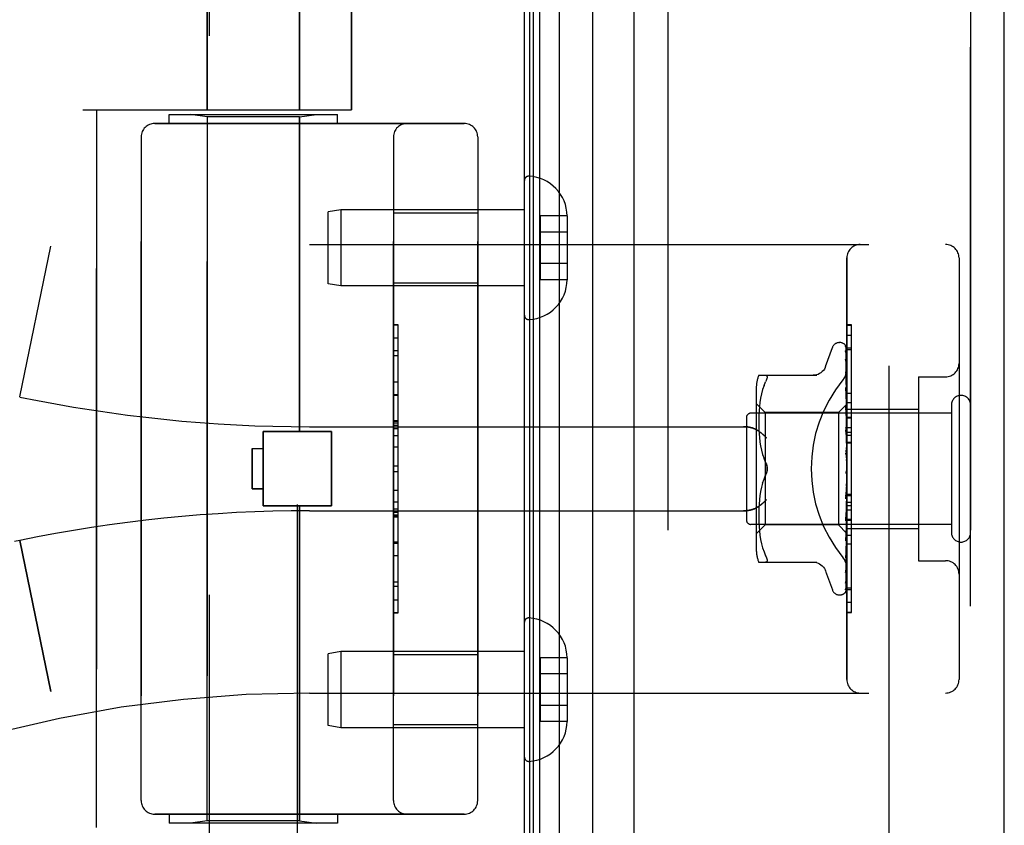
# Model space of a CAD drawing. Header units: inches. Extents: x 0 to 227, y 0 to 147.
# Tile 17 of 256: x 21.87 to 24.06, y 60.99 to 62.79. Entities that reach past the tile are written whole.
import ezdxf

# ---------------------------------------------------------------- set-up
doc = ezdxf.new("R2010")
doc.units = ezdxf.units.IN
doc.header["$LTSCALE"] = 12.466667
doc.header["$MEASUREMENT"] = 0
doc.linetypes.add('HIDDEN', pattern=[0.2, 0.1, -0.1])
doc.layers.get('0').update_dxf_attribs({"linetype": 'CONTINUOUS'})
for name, color, linetype in [('DEFAULT_2', 8, 'HIDDEN'), ('LEFTHAND_DOOR_ASSEMBLY', 7, 'CONTINUOUS'), ('RIGHTHAND_DOOR_ASSEMBLY', 7, 'CONTINUOUS')]:
    doc.layers.add(name, color=color, linetype=linetype)

msp = doc.modelspace()

# ---------------------------------------------------------------- linework, layer by layer
at = {"color": 3, "linetype": 'Continuous'}
msp.add_line((22.99, 108.0553), (22.99, 36.2633), dxfattribs=at)
at = {"layer": 'DEFAULT_2', "color": 8, "linetype": 'HIDDEN'}
msp.add_line((23.8025, 106.8937), (23.8025, 37.4249), dxfattribs=at)
at = {"layer": 'LEFTHAND_DOOR_ASSEMBLY', "color": 7, "linetype": 'Continuous'}
for p, q in [((23.0677, 107.8247), (23.0677, 36.4939)), ((23.0019, 36.512), (23.0019, 107.8066)), ((23.0107, 36.5096), (23.0107, 107.809)), ((23.0243, 36.5029), (23.0243, 107.8157)), ((23.1429, 36.5223), (23.1429, 107.7963))]:
    msp.add_line(p, q, dxfattribs=at)
at = {"layer": 'LEFTHAND_DOOR_ASSEMBLY', "color": 3, "linetype": 'Continuous'}
for p, q in [((23.235, 36.5443), (23.235, 107.7743)), ((24.06, 36.5443), (24.06, 107.7743))]:
    msp.add_line(p, q, dxfattribs=at)
at = {"layer": 'LEFTHAND_DOOR_ASSEMBLY', "color": 8, "linetype": 'HIDDEN'}
for p, q in [((23.31, 107.7743), (23.31, 36.5443)), ((23.985, 36.5443), (23.985, 107.7743)), ((22.283, 63.1303), (22.283, 62.5843)), ((22.489, 63.1303), (22.489, 62.5843)), ((22.288, 60.2563), (22.288, 63.1043)), ((22.484, 60.4577), (22.484, 63.1043)), ((22.6048, 63.1055), (22.6048, 62.5843)), ((22.006, 62.5843), (22.6048, 62.5843)), ((22.036, 60.9843), (22.036, 62.5843)), ((22.1985, 62.5743), (22.5735, 62.5743)), ((22.1985, 62.5543), (22.1985, 62.5743)), ((22.283, 62.569), (22.2455, 62.5743)), ((22.489, 62.569), (22.283, 62.569)), ((22.283, 60.9996), (22.283, 62.569)), ((22.489, 62.569), (22.5265, 62.5743)), ((22.489, 61.8673), (22.489, 62.569)), ((22.5735, 62.5543), (22.5735, 62.5743)), ((22.166, 62.5543), (22.856, 62.5543)), ((22.136, 62.5243), (22.136, 61.0443)), ((22.6985, 61.0443), (22.6985, 62.5243)), ((22.886, 62.5243), (22.886, 61.0443)), ((22.99, 62.4267), (22.99, 62.1269)), ((22.5809, 62.3618), (22.5525, 62.3568)), ((22.99, 62.3618), (22.5809, 62.3618)), ((22.5809, 62.3618), (22.5809, 62.1918)), ((22.5525, 62.1968), (22.5525, 62.3568)), ((22.6985, 62.3548), (22.886, 62.3548)), ((23.0855, 62.3479), (23.0255, 62.3479)), ((23.0255, 62.3479), (23.0255, 62.2057)), ((23.0855, 62.3479), (23.0855, 62.3468)), ((23.0855, 62.3468), (23.0855, 62.2068)), ((23.0855, 62.3118), (23.0255, 62.3118)), ((21.865, 61.9443), (21.9348, 62.2809)), ((22.511, 62.2843), (23.929, 62.2843)), ((23.709, 61.3143), (23.709, 62.2543)), ((23.959, 62.2543), (23.959, 61.3143)), ((23.0855, 62.2418), (23.0255, 62.2418)), ((23.0855, 62.2068), (23.0855, 62.2057)), ((22.5809, 62.1918), (22.5525, 62.1968)), ((22.99, 62.1918), (22.5809, 62.1918)), ((22.6985, 62.1988), (22.886, 62.1988)), ((23.0855, 62.2057), (23.0255, 62.2057)), ((22.7085, 62.1052), (22.6985, 62.1052)), ((22.6985, 62.105), (22.7085, 62.105)), ((22.7085, 61.4633), (22.7085, 62.1052)), ((23.709, 62.0821), (23.719, 62.0821)), ((23.719, 61.6714), (23.719, 62.0821)), ((23.6615, 62.0123), (23.6768, 62.0546)), ((23.6925, 62.0655), (23.6933, 62.0655)), ((23.7064, 62.0559), (23.7082, 61.9271)), ((23.709, 62.0536), (23.719, 62.0536)), ((22.7085, 62.0469), (22.6985, 62.0469)), ((22.6985, 62.0367), (22.7085, 62.0367)), ((23.7064, 62.0467), (23.7082, 61.922)), ((23.7064, 62.0449), (23.7082, 61.9219)), ((23.7063, 62.0284), (23.7064, 62.028)), ((23.7064, 62.028), (23.7082, 61.9119)), ((23.7064, 62.0251), (23.7082, 61.9117)), ((23.5125, 61.9926), (23.6417, 61.9926)), ((23.7071, 61.9945), (23.7064, 62.0005)), ((23.7064, 62.0005), (23.7064, 62.0004)), ((23.7064, 62.0005), (23.7082, 61.8972)), ((23.7064, 61.9963), (23.7064, 61.9966)), ((23.7064, 61.9966), (23.7082, 61.8969)), ((23.708, 61.9874), (23.7071, 61.9945)), ((23.869, 61.9893), (23.929, 61.9893)), ((23.869, 61.9893), (23.869, 61.5793)), ((22.6985, 61.9779), (22.7085, 61.9779)), ((23.5243, 61.9696), (23.5212, 61.9607)), ((23.5243, 61.9696), (23.5279, 61.978)), ((23.7064, 61.965), (23.7064, 61.9651)), ((23.7064, 61.9651), (23.7082, 61.8784)), ((23.7076, 61.9537), (23.7064, 61.965)), ((22.7085, 61.9477), (22.6985, 61.9477)), ((23.507, 61.9639), (23.507, 61.6047)), ((23.5187, 61.9514), (23.5167, 61.9418)), ((23.5213, 61.9608), (23.5187, 61.9514)), ((23.7064, 61.9603), (23.7082, 61.878)), ((23.7084, 61.9456), (23.7076, 61.9537)), ((23.709, 61.9393), (23.7084, 61.9456)), ((23.527, 61.9095), (23.507, 61.9295)), ((23.5141, 61.923), (23.5134, 61.914)), ((23.5152, 61.9323), (23.5141, 61.9229)), ((23.5167, 61.9419), (23.5152, 61.9323)), ((23.709, 61.9285), (23.69, 61.9095)), ((23.7064, 61.9229), (23.7064, 61.9232)), ((23.7064, 61.9232), (23.7082, 61.8561)), ((23.708, 61.9059), (23.7064, 61.9229)), ((23.7082, 61.9271), (23.7082, 61.9272)), ((23.7082, 61.9271), (23.7082, 61.9271)), ((23.709, 61.925), (23.7082, 61.922)), ((23.7082, 61.922), (23.7082, 61.9219)), ((23.7082, 61.9219), (23.7082, 61.922)), ((23.709, 61.9198), (23.7082, 61.9219)), ((23.709, 61.9323), (23.719, 61.9323)), ((23.942, 61.9263), (23.942, 61.6423)), ((23.942, 61.9083), (23.495, 61.9083)), ((23.5129, 61.9054), (23.5126, 61.8969)), ((23.5134, 61.9141), (23.5129, 61.9053)), ((23.69, 61.9095), (23.527, 61.9095)), ((23.527, 61.9095), (23.527, 61.659)), ((23.69, 61.9095), (23.69, 61.659)), ((23.7064, 61.9177), (23.7082, 61.8557)), ((23.709, 61.8948), (23.708, 61.9059)), ((23.709, 61.9164), (23.7082, 61.912)), ((23.7082, 61.9117), (23.7082, 61.912)), ((23.7082, 61.9119), (23.7082, 61.9117)), ((23.709, 61.9081), (23.7082, 61.9117)), ((23.709, 61.9031), (23.7082, 61.8973)), ((23.709, 61.9173), (23.869, 61.9173)), ((22.511, 61.878), (23.4786, 61.878)), ((22.7085, 61.8911), (22.6985, 61.8911)), ((22.7085, 61.8909), (22.6985, 61.8909)), ((22.6985, 61.8906), (22.7085, 61.8906)), ((23.485, 61.8983), (23.485, 61.6703)), ((23.5126, 61.8971), (23.5125, 61.8886)), ((23.5125, 61.8888), (23.5126, 61.8802)), ((23.5126, 61.8804), (23.5129, 61.8716)), ((23.7082, 61.8969), (23.7082, 61.8973)), ((23.7082, 61.8972), (23.7082, 61.8969)), ((23.709, 61.8918), (23.7082, 61.8969)), ((23.709, 61.8855), (23.7082, 61.8785)), ((23.7082, 61.878), (23.7082, 61.8785)), ((23.7082, 61.8784), (23.7082, 61.8781)), ((23.709, 61.8717), (23.7082, 61.8781)), ((22.408, 61.8673), (22.56, 61.8673)), ((22.408, 61.7013), (22.408, 61.8673)), ((22.56, 61.7013), (22.56, 61.8673)), ((23.5129, 61.8718), (23.5134, 61.8627)), ((23.5134, 61.8629), (23.5142, 61.8536)), ((23.7064, 61.8759), (23.7064, 61.8762)), ((23.7064, 61.8762), (23.7082, 61.8313)), ((23.7064, 61.8759), (23.709, 61.8464)), ((23.7064, 61.8702), (23.7082, 61.8307)), ((23.709, 61.8642), (23.7082, 61.8563)), ((23.7082, 61.856), (23.7082, 61.8563)), ((23.7082, 61.8561), (23.7082, 61.8558)), ((23.7082, 61.8557), (23.7082, 61.856)), ((23.709, 61.8484), (23.7082, 61.8558)), ((23.709, 61.8762), (23.719, 61.8762)), ((23.709, 61.8662), (23.719, 61.8662)), ((23.709, 61.859), (23.719, 61.859)), ((23.5141, 61.8538), (23.5153, 61.8443)), ((23.5152, 61.8445), (23.5168, 61.8349)), ((23.5167, 61.8351), (23.5187, 61.8256)), ((23.709, 61.84), (23.7082, 61.8315)), ((23.709, 61.8439), (23.719, 61.8439)), ((22.383, 61.8293), (22.408, 61.8293)), ((22.383, 61.8293), (22.383, 61.7393)), ((22.7085, 61.8327), (22.6985, 61.8327)), ((23.5187, 61.8256), (23.5212, 61.8163)), ((23.5212, 61.8164), (23.5243, 61.8075)), ((23.7064, 61.8257), (23.709, 61.7957)), ((23.7064, 61.8192), (23.7074, 61.8111)), ((23.7082, 61.8307), (23.7082, 61.8315)), ((23.7082, 61.8313), (23.7082, 61.831)), ((23.709, 61.8227), (23.7082, 61.831)), ((23.709, 61.8138), (23.7082, 61.805)), ((22.6985, 61.7906), (22.7085, 61.7906)), ((23.5279, 61.7989), (23.5243, 61.8075)), ((23.5279, 61.7697), (23.5243, 61.7611)), ((23.7082, 61.779), (23.7075, 61.778)), ((23.7081, 61.7789), (23.7082, 61.779)), ((23.709, 61.7866), (23.7082, 61.7777)), ((23.7082, 61.779), (23.7083, 61.7791)), ((23.709, 61.7683), (23.7082, 61.7772)), ((23.709, 61.7808), (23.7088, 61.7804)), ((23.5212, 61.7523), (23.5187, 61.743)), ((23.7082, 61.7511), (23.7064, 61.7235)), ((23.7082, 61.7505), (23.7064, 61.7173)), ((23.7064, 61.7175), (23.709, 61.7474)), ((23.709, 61.7593), (23.7082, 61.7507)), ((23.7082, 61.7511), (23.7082, 61.7502)), ((23.7082, 61.7505), (23.7082, 61.7507)), ((23.709, 61.7415), (23.7082, 61.7502)), ((22.383, 61.7393), (22.408, 61.7393)), ((23.5153, 61.7243), (23.5141, 61.7148)), ((23.5168, 61.7337), (23.5152, 61.7241)), ((23.5187, 61.743), (23.5167, 61.7335)), ((23.7082, 61.7251), (23.7064, 61.6741)), ((23.7082, 61.7246), (23.7064, 61.6684)), ((23.709, 61.7328), (23.7082, 61.7249)), ((23.7082, 61.7251), (23.7082, 61.7244)), ((23.7082, 61.7246), (23.7082, 61.7249)), ((23.709, 61.7162), (23.7082, 61.7244)), ((23.709, 61.7276), (23.719, 61.7276)), ((22.408, 61.7013), (22.56, 61.7013)), ((22.489, 60.9996), (22.489, 61.7013)), ((22.6985, 61.7104), (22.7085, 61.7104)), ((23.5134, 61.7059), (23.5129, 61.6968)), ((23.5142, 61.715), (23.5134, 61.7057)), ((23.7064, 61.7173), (23.7064, 61.7175)), ((23.7082, 61.7014), (23.7064, 61.6289)), ((23.709, 61.7082), (23.7082, 61.7013)), ((23.7082, 61.7014), (23.7082, 61.7008)), ((23.7082, 61.701), (23.7082, 61.7013)), ((22.511, 61.6905), (23.4786, 61.6905)), ((22.6985, 61.6948), (22.7085, 61.6948)), ((22.6985, 61.6872), (22.7085, 61.6872)), ((22.6985, 61.6818), (22.7085, 61.6818)), ((23.5126, 61.6884), (23.5125, 61.6798)), ((23.5125, 61.68), (23.5126, 61.6715)), ((23.5129, 61.697), (23.5126, 61.6882)), ((23.7082, 61.701), (23.7064, 61.6237)), ((23.7064, 61.6687), (23.709, 61.6976)), ((23.7082, 61.6807), (23.7064, 61.5893)), ((23.7082, 61.6803), (23.7064, 61.5849)), ((23.709, 61.6933), (23.7082, 61.7008)), ((23.709, 61.6864), (23.7082, 61.6806)), ((23.7082, 61.6807), (23.7082, 61.6803)), ((23.7082, 61.6803), (23.7082, 61.6806)), ((23.709, 61.6738), (23.7082, 61.6803)), ((22.6985, 61.677), (22.7085, 61.677)), ((23.942, 61.6603), (23.495, 61.6603)), ((23.527, 61.659), (23.507, 61.639)), ((23.5126, 61.6716), (23.5129, 61.6632)), ((23.5129, 61.6633), (23.5134, 61.6545)), ((23.69, 61.659), (23.527, 61.659)), ((23.7082, 61.6408), (23.69, 61.659)), ((23.7064, 61.6684), (23.7064, 61.6687)), ((23.7082, 61.6638), (23.7064, 61.5567)), ((23.7082, 61.6635), (23.7064, 61.5533)), ((23.709, 61.6681), (23.7082, 61.6637)), ((23.7082, 61.6638), (23.7082, 61.6634)), ((23.7082, 61.6635), (23.7082, 61.6637)), ((23.709, 61.6582), (23.7082, 61.6634)), ((23.709, 61.6714), (23.719, 61.6714)), ((23.719, 61.671), (23.709, 61.671)), ((23.709, 61.6693), (23.719, 61.6693)), ((23.719, 61.4637), (23.719, 61.671)), ((23.5134, 61.6546), (23.5141, 61.6456)), ((23.5141, 61.6457), (23.5152, 61.6363)), ((23.5152, 61.6363), (23.5167, 61.6267)), ((23.7082, 61.6512), (23.7064, 61.5324)), ((23.7082, 61.651), (23.7064, 61.5301)), ((23.7082, 61.6435), (23.7064, 61.5161)), ((23.7064, 61.6239), (23.7076, 61.6359)), ((23.709, 61.6541), (23.7082, 61.6512)), ((23.7082, 61.6512), (23.7082, 61.651)), ((23.7082, 61.651), (23.7082, 61.6512)), ((23.709, 61.6472), (23.7082, 61.651)), ((23.7082, 61.6435), (23.7082, 61.6434)), ((23.7082, 61.6434), (23.7082, 61.6435)), ((23.709, 61.6401), (23.7082, 61.6408)), ((23.7082, 61.6408), (23.7082, 61.6408)), ((23.709, 61.6513), (23.869, 61.6513)), ((21.865, 61.6243), (21.8536, 61.6219)), ((21.865, 61.6243), (21.9348, 61.2877)), ((22.6985, 61.6186), (22.7085, 61.6186)), ((23.5167, 61.6268), (23.5187, 61.6172)), ((23.5187, 61.6172), (23.5213, 61.6078)), ((23.7064, 61.6237), (23.7064, 61.6239)), ((23.719, 61.6159), (23.709, 61.6159)), ((23.5212, 61.6079), (23.5243, 61.599)), ((23.5243, 61.599), (23.5279, 61.5905)), ((23.7076, 61.5955), (23.7084, 61.6031)), ((23.7084, 61.6031), (23.709, 61.6091)), ((23.5125, 61.576), (23.6417, 61.576)), ((23.7064, 61.5849), (23.7064, 61.585)), ((23.869, 61.5793), (23.929, 61.5793)), ((23.6615, 61.5563), (23.6768, 61.514)), ((23.7063, 61.5531), (23.7071, 61.5585)), ((23.7064, 61.5567), (23.7063, 61.5565)), ((23.7064, 61.5532), (23.7063, 61.5531)), ((23.7064, 61.5533), (23.7064, 61.5532)), ((23.7064, 61.5324), (23.7063, 61.5316)), ((23.7064, 61.5301), (23.7063, 61.5294)), ((23.7047, 61.5076), (23.7047, 61.5076)), ((23.709, 61.519), (23.719, 61.519)), ((22.6985, 61.4923), (22.7085, 61.4923)), ((23.6925, 61.503), (23.6933, 61.503)), ((22.6985, 61.4633), (22.7085, 61.4633)), ((23.709, 61.4645), (23.719, 61.4645)), ((23.709, 61.4637), (23.719, 61.4637)), ((22.99, 61.4417), (22.99, 61.1419)), ((22.5809, 61.3768), (22.5525, 61.3718)), ((22.99, 61.3768), (22.5809, 61.3768)), ((22.5809, 61.3768), (22.5809, 61.2068)), ((22.5525, 61.2118), (22.5525, 61.3718)), ((22.6985, 61.3698), (22.886, 61.3698)), ((23.0855, 61.3629), (23.0255, 61.3629)), ((23.0255, 61.3629), (23.0255, 61.2207)), ((23.0855, 61.3629), (23.0855, 61.3618)), ((23.0855, 61.3618), (23.0855, 61.2218)), ((23.0855, 61.3268), (23.0255, 61.3268)), ((22.511, 61.2843), (23.929, 61.2843)), ((23.0855, 61.2568), (23.0255, 61.2568)), ((23.0855, 61.2207), (23.0255, 61.2207)), ((23.0855, 61.2218), (23.0855, 61.2207)), ((22.5809, 61.2068), (22.5525, 61.2118)), ((22.99, 61.2068), (22.5809, 61.2068)), ((22.6985, 61.2138), (22.886, 61.2138)), ((22.856, 61.0143), (22.166, 61.0143)), ((22.1985, 61.0143), (22.1985, 60.9943)), ((22.283, 60.9996), (22.2455, 60.9943)), ((22.489, 60.9996), (22.283, 60.9996)), ((22.489, 60.9996), (22.5265, 60.9943)), ((22.5735, 61.0143), (22.5735, 60.9943)), ((22.5735, 60.9943), (22.1985, 60.9943))]:
    msp.add_line(p, q, dxfattribs=at)
for points in [[(23.7056, 62.0582), (23.7056, 62.0582), (23.7055, 62.0583), (23.7056, 62.0582), (23.7057, 62.0581), (23.7058, 62.0578), (23.706, 62.0574), (23.7061, 62.0569), (23.7063, 62.0564), (23.7063, 62.0558), (23.7064, 62.0553)], [(23.709, 62.0521), (23.7089, 62.0523), (23.7087, 62.053), (23.7084, 62.0536), (23.7081, 62.0542), (23.7078, 62.0548), (23.7075, 62.0554), (23.7072, 62.0559), (23.7069, 62.0563), (23.7066, 62.0568), (23.7063, 62.0572), (23.7061, 62.0575), (23.7056, 62.0582)], [(23.7057, 62.0587), (23.7058, 62.0583), (23.706, 62.0578), (23.7062, 62.0572), (23.7063, 62.0566), (23.7064, 62.0559)], [(23.709, 62.0489), (23.7086, 62.0505), (23.7082, 62.0521), (23.7077, 62.0536), (23.7072, 62.0551), (23.7067, 62.0565), (23.7061, 62.0578), (23.7057, 62.0587)], [(23.709, 62.0545), (23.7086, 62.0555), (23.7082, 62.0564), (23.7082, 62.0565)], [(23.7062, 62.0461), (23.7062, 62.0462), (23.7061, 62.0463), (23.7061, 62.0464), (23.7061, 62.0463), (23.7062, 62.046), (23.7063, 62.0457), (23.7063, 62.0452), (23.7064, 62.0449)], [(23.7062, 62.0478), (23.7063, 62.0476), (23.7063, 62.0471), (23.7064, 62.0467)], [(23.709, 62.0339), (23.7087, 62.0357), (23.7083, 62.038), (23.7079, 62.0402), (23.7075, 62.0423), (23.707, 62.0444), (23.7066, 62.0464), (23.7062, 62.0478)], [(23.7065, 62.0456), (23.7063, 62.0459), (23.7062, 62.0461)], [(23.709, 62.0404), (23.7089, 62.0406), (23.7087, 62.0413), (23.7084, 62.042), (23.7081, 62.0426), (23.7078, 62.0432), (23.7075, 62.0437), (23.7072, 62.0443), (23.707, 62.0448), (23.7065, 62.0456)], [(23.6613, 62.0118), (23.6605, 62.0099), (23.6588, 62.0066), (23.6567, 62.0036), (23.6542, 62.0008), (23.6513, 61.9984), (23.6482, 61.9964), (23.6448, 61.9947), (23.6412, 61.9936), (23.6375, 61.9929), (23.6339, 61.9926)], [(23.709, 62.0101), (23.7088, 62.0121), (23.7084, 62.015), (23.708, 62.0179), (23.7075, 62.0208), (23.7071, 62.0236), (23.7066, 62.0265), (23.7063, 62.0284)], [(23.7064, 62.0255), (23.7063, 62.0256), (23.7063, 62.0256), (23.7063, 62.0255), (23.7063, 62.0253), (23.7064, 62.0251)], [(23.7069, 62.0242), (23.7067, 62.0247), (23.7065, 62.0251), (23.7064, 62.0254), (23.7064, 62.0255)], [(23.709, 62.0195), (23.7088, 62.02), (23.7085, 62.0208), (23.7082, 62.0216), (23.7078, 62.0223), (23.7075, 62.023), (23.7069, 62.0242)], [(23.5279, 61.9926), (23.5292, 61.9924), (23.5301, 61.9919), (23.5308, 61.9911), (23.5312, 61.99), (23.5314, 61.9887), (23.5312, 61.9872), (23.5308, 61.9854), (23.5301, 61.9832), (23.5292, 61.9808), (23.5279, 61.978)], [(23.7002, 61.9823), (23.7007, 61.9829), (23.7011, 61.9835), (23.7016, 61.9841), (23.7021, 61.9847), (23.7025, 61.9854), (23.7029, 61.986), (23.7033, 61.9867), (23.7038, 61.9874), (23.7042, 61.9881), (23.7046, 61.9888), (23.7049, 61.9895), (23.7053, 61.9903), (23.7056, 61.991), (23.706, 61.9918), (23.7063, 61.9925), (23.7066, 61.9933), (23.7069, 61.9941), (23.7072, 61.9948), (23.7074, 61.9956), (23.7076, 61.9964), (23.7079, 61.9972), (23.7081, 61.998), (23.7082, 61.9988), (23.7084, 61.9995), (23.7085, 62.0003), (23.7087, 62.0011), (23.7088, 62.0019), (23.7089, 62.0026), (23.7089, 62.0034), (23.709, 62.0042), (23.709, 62.0049), (23.709, 62.0057)], [(23.709, 61.9902), (23.7088, 61.9908), (23.7084, 61.9917), (23.7081, 61.9925), (23.7077, 61.9933), (23.7074, 61.994), (23.7071, 61.9947), (23.7068, 61.9953), (23.7066, 61.9958), (23.7065, 61.9962), (23.7064, 61.9963)], [(23.709, 61.9782), (23.7088, 61.9804), (23.708, 61.9874)], [(23.7075, 61.9569), (23.7072, 61.9576), (23.7069, 61.9583), (23.7067, 61.9589), (23.7065, 61.9594), (23.7064, 61.9598), (23.7064, 61.9601), (23.7064, 61.9603)], [(23.709, 61.9535), (23.7088, 61.9539), (23.7085, 61.9547), (23.7082, 61.9555), (23.7075, 61.9569)], [(23.709, 61.9285), (23.7088, 61.9282), (23.7086, 61.9279), (23.7084, 61.9275), (23.7082, 61.9272)], [(23.709, 61.9282), (23.7087, 61.9279), (23.7085, 61.9276), (23.7084, 61.9274), (23.7083, 61.9272), (23.7082, 61.9271), (23.7082, 61.9271)], [(23.709, 61.9275), (23.7087, 61.9273), (23.7085, 61.9272), (23.7084, 61.9271), (23.7083, 61.9271), (23.7082, 61.9271), (23.7082, 61.9271)], [(23.709, 61.9267), (23.7088, 61.9269), (23.7086, 61.927), (23.7084, 61.9271), (23.7082, 61.9271)], [(23.709, 61.9236), (23.7087, 61.9232), (23.7085, 61.9228), (23.7084, 61.9225), (23.7083, 61.9223), (23.7082, 61.922), (23.7082, 61.922)], [(23.709, 61.9217), (23.7087, 61.9216), (23.7085, 61.9216), (23.7084, 61.9216), (23.7083, 61.9217), (23.7082, 61.9219)], [(23.7083, 61.9123), (23.7076, 61.9138), (23.7073, 61.9146), (23.707, 61.9153), (23.7067, 61.916), (23.7065, 61.9166), (23.7064, 61.9171), (23.7064, 61.9176), (23.7064, 61.9177)], [(23.709, 61.914), (23.7087, 61.9135), (23.7085, 61.9131), (23.7084, 61.9127), (23.7083, 61.9123), (23.7082, 61.912), (23.7082, 61.9119)], [(23.709, 61.911), (23.7087, 61.911), (23.7085, 61.9111), (23.7084, 61.9112), (23.7083, 61.9114), (23.7082, 61.9117)], [(23.709, 61.8997), (23.7087, 61.8992), (23.7085, 61.8986), (23.7084, 61.8981), (23.7083, 61.8977), (23.7082, 61.8973), (23.7082, 61.8972)], [(23.709, 61.9108), (23.7087, 61.9116), (23.7083, 61.9123)], [(23.4786, 61.878), (23.4799, 61.878), (23.4811, 61.878), (23.4824, 61.878), (23.4837, 61.8779), (23.4849, 61.8778), (23.4861, 61.8777), (23.4874, 61.8775), (23.4886, 61.8774), (23.4897, 61.8772), (23.4909, 61.877), (23.492, 61.8768), (23.4931, 61.8766), (23.4942, 61.8763), (23.4953, 61.8761), (23.4963, 61.8758), (23.4973, 61.8755), (23.4983, 61.8752), (23.4992, 61.8749), (23.5002, 61.8746), (23.5011, 61.8743), (23.5019, 61.874), (23.5028, 61.8736), (23.5036, 61.8733), (23.5044, 61.8729), (23.5051, 61.8725), (23.5059, 61.8722), (23.5066, 61.8718), (23.5073, 61.8714), (23.5079, 61.871), (23.5086, 61.8706)], [(23.709, 61.8956), (23.7087, 61.8957), (23.7085, 61.8959), (23.7084, 61.8962), (23.7083, 61.8965), (23.7082, 61.8969)], [(23.709, 61.8813), (23.7087, 61.8807), (23.7085, 61.8801), (23.7084, 61.8795), (23.7083, 61.879), (23.7082, 61.8785), (23.7082, 61.8784)], [(23.709, 61.8762), (23.7087, 61.8765), (23.7085, 61.8768), (23.7084, 61.8771), (23.7083, 61.8775), (23.7082, 61.878)], [(23.5298, 61.853), (23.5293, 61.8536), (23.5288, 61.8542), (23.5282, 61.8547), (23.5277, 61.8553), (23.5271, 61.8559), (23.5266, 61.8564), (23.526, 61.857), (23.5254, 61.8576), (23.5248, 61.8581), (23.5242, 61.8587), (23.5236, 61.8593), (23.523, 61.8598), (23.5223, 61.8604), (23.5217, 61.8609), (23.5211, 61.8615), (23.5204, 61.862), (23.5198, 61.8626), (23.5191, 61.8631), (23.5184, 61.8637), (23.5178, 61.8642), (23.5171, 61.8647), (23.5165, 61.8652), (23.5158, 61.8657), (23.5151, 61.8662), (23.5145, 61.8667), (23.5138, 61.8672), (23.5131, 61.8676), (23.5125, 61.8681), (23.5118, 61.8685), (23.5112, 61.869), (23.5105, 61.8694), (23.5099, 61.8698), (23.5092, 61.8702), (23.5086, 61.8706)], [(23.709, 61.8637), (23.7089, 61.8638), (23.7086, 61.8644), (23.7083, 61.865), (23.708, 61.8656), (23.7076, 61.8662), (23.7073, 61.8669), (23.707, 61.8675), (23.7068, 61.8682), (23.7066, 61.8689), (23.7064, 61.8696), (23.7064, 61.8702)], [(23.709, 61.8593), (23.7087, 61.8587), (23.7085, 61.8581), (23.7084, 61.8575), (23.7083, 61.8569), (23.7082, 61.8563), (23.7082, 61.8561)], [(23.709, 61.8535), (23.7087, 61.8538), (23.7085, 61.8542), (23.7084, 61.8546), (23.7083, 61.8551), (23.7082, 61.8555), (23.7082, 61.8557)], [(23.709, 61.8346), (23.7087, 61.834), (23.7085, 61.8334), (23.7084, 61.8328), (23.7083, 61.8321), (23.7082, 61.8315), (23.7082, 61.8313)], [(23.709, 61.8139), (23.7089, 61.814), (23.7087, 61.8144), (23.7084, 61.8148), (23.7082, 61.8152), (23.7079, 61.8155), (23.7076, 61.816), (23.7074, 61.8164), (23.7071, 61.817), (23.7068, 61.8175), (23.7066, 61.8182), (23.7065, 61.8189), (23.7064, 61.8193)], [(23.7074, 61.8111), (23.708, 61.806), (23.7083, 61.8038)], [(23.709, 61.8283), (23.7087, 61.8288), (23.7085, 61.8292), (23.7084, 61.8298), (23.7083, 61.8303), (23.7082, 61.8307)], [(23.5279, 61.7989), (23.5285, 61.7976), (23.529, 61.7963), (23.5295, 61.7949), (23.53, 61.7935)], [(23.5314, 61.7843), (23.5313, 61.7867), (23.531, 61.7891), (23.5305, 61.7916), (23.5298, 61.7941), (23.529, 61.7965), (23.5279, 61.7989)], [(23.5304, 61.792), (23.5308, 61.7904), (23.531, 61.7889), (23.5312, 61.7873), (23.5313, 61.7858), (23.5314, 61.7843)], [(23.709, 61.8081), (23.7087, 61.8075), (23.7085, 61.8069), (23.7084, 61.8063), (23.7083, 61.8057), (23.7082, 61.8051), (23.7082, 61.8045)], [(23.7083, 61.8038), (23.7082, 61.8044), (23.7082, 61.805)], [(23.709, 61.8015), (23.7087, 61.802), (23.7085, 61.8026), (23.7084, 61.8032), (23.7083, 61.8038)], [(23.5212, 61.7522), (23.5243, 61.7611), (23.5279, 61.7697)], [(23.5279, 61.7697), (23.529, 61.7721), (23.5298, 61.7745), (23.5305, 61.777), (23.531, 61.7795), (23.5313, 61.7819), (23.5314, 61.7843)], [(23.5299, 61.7748), (23.5293, 61.773), (23.5286, 61.7713), (23.5279, 61.7697)], [(23.5314, 61.7843), (23.5313, 61.7824), (23.5311, 61.7805), (23.5308, 61.7785), (23.5304, 61.7766)], [(23.7075, 61.778), (23.7072, 61.7777), (23.707, 61.7773), (23.7068, 61.7768), (23.7066, 61.7763), (23.7065, 61.7757), (23.7064, 61.7751), (23.7064, 61.7745), (23.7064, 61.7739)], [(23.7088, 61.7804), (23.7086, 61.78), (23.7084, 61.7795), (23.7081, 61.7791), (23.7079, 61.7787), (23.7077, 61.7783), (23.7075, 61.778)], [(23.7075, 61.778), (23.7075, 61.7781), (23.7076, 61.7782), (23.7077, 61.7783), (23.7077, 61.7784), (23.7078, 61.7785), (23.7079, 61.7786), (23.7079, 61.7787), (23.708, 61.7787), (23.7081, 61.7788), (23.7081, 61.7788), (23.7081, 61.7789)], [(23.7088, 61.7804), (23.7087, 61.7802), (23.7085, 61.7796), (23.7084, 61.779), (23.7083, 61.7784), (23.7082, 61.7778), (23.7082, 61.7772)], [(23.709, 61.7741), (23.7087, 61.7747), (23.7085, 61.7753), (23.7084, 61.7759), (23.7083, 61.7765), (23.7082, 61.7771), (23.7082, 61.7777)], [(23.7083, 61.7791), (23.7084, 61.7791), (23.7085, 61.7792), (23.7085, 61.7793), (23.7087, 61.7795), (23.7088, 61.7797), (23.7089, 61.7798), (23.709, 61.78)], [(23.709, 61.7535), (23.7087, 61.7531), (23.7085, 61.7525), (23.7084, 61.752), (23.7083, 61.7514), (23.7082, 61.7511)], [(23.709, 61.7471), (23.7087, 61.7477), (23.7085, 61.7483), (23.7084, 61.7489), (23.7083, 61.7495), (23.7082, 61.7501), (23.7082, 61.7505)], [(23.7064, 61.7235), (23.7064, 61.7236), (23.7065, 61.7243), (23.7066, 61.7249), (23.7069, 61.7256), (23.7071, 61.7262), (23.7074, 61.7268), (23.7077, 61.7273), (23.708, 61.7279), (23.7086, 61.7289)], [(23.709, 61.7274), (23.7087, 61.727), (23.7085, 61.7266), (23.7084, 61.7261), (23.7083, 61.7256), (23.7082, 61.7251)], [(23.709, 61.7214), (23.7087, 61.722), (23.7085, 61.7226), (23.7084, 61.7232), (23.7083, 61.7238), (23.7082, 61.7244), (23.7082, 61.7246)], [(23.7086, 61.7289), (23.7089, 61.7294), (23.709, 61.7296)], [(23.5086, 61.6979), (23.5092, 61.6984), (23.5099, 61.6988), (23.5105, 61.6992), (23.5112, 61.6996), (23.5118, 61.7001), (23.5125, 61.7005), (23.5131, 61.701), (23.5138, 61.7014), (23.5145, 61.7019), (23.5151, 61.7024), (23.5158, 61.7029), (23.5165, 61.7034), (23.5171, 61.7039), (23.5178, 61.7044), (23.5184, 61.7049), (23.5191, 61.7055), (23.5198, 61.706), (23.5204, 61.7066), (23.5211, 61.7071), (23.5217, 61.7076), (23.5223, 61.7082), (23.523, 61.7088), (23.5236, 61.7093), (23.5242, 61.7099), (23.5248, 61.7105), (23.5254, 61.711), (23.526, 61.7116), (23.5266, 61.7122), (23.5271, 61.7127), (23.5277, 61.7133), (23.5282, 61.7139), (23.5288, 61.7144), (23.5293, 61.715), (23.5298, 61.7155)], [(23.709, 61.7034), (23.7087, 61.7031), (23.7085, 61.7027), (23.7084, 61.7023), (23.7083, 61.7018), (23.7082, 61.7014)], [(23.5086, 61.6979), (23.5079, 61.6976), (23.5073, 61.6972), (23.5066, 61.6968), (23.5059, 61.6964), (23.5051, 61.6961), (23.5044, 61.6957), (23.5036, 61.6953), (23.5028, 61.695), (23.5019, 61.6946), (23.5011, 61.6943), (23.5002, 61.694), (23.4992, 61.6937), (23.4983, 61.6934), (23.4973, 61.6931), (23.4963, 61.6928), (23.4953, 61.6925), (23.4942, 61.6923), (23.4931, 61.692), (23.492, 61.6918), (23.4909, 61.6916), (23.4897, 61.6914), (23.4886, 61.6912), (23.4874, 61.6911), (23.4861, 61.6909), (23.4849, 61.6908), (23.4837, 61.6907), (23.4824, 61.6906), (23.4811, 61.6906), (23.4799, 61.6906), (23.4786, 61.6905)], [(23.7077, 61.6783), (23.7084, 61.6796), (23.7087, 61.6803), (23.709, 61.6809)], [(23.709, 61.6979), (23.7087, 61.6985), (23.7085, 61.6991), (23.7084, 61.6997), (23.7083, 61.7003), (23.7082, 61.7008), (23.7082, 61.701)], [(23.709, 61.6822), (23.7087, 61.682), (23.7085, 61.6818), (23.7084, 61.6815), (23.7083, 61.6811), (23.7082, 61.6807)], [(23.709, 61.6776), (23.7087, 61.6782), (23.7085, 61.6788), (23.7084, 61.6793), (23.7083, 61.6798), (23.7082, 61.6802), (23.7082, 61.6803)], [(23.7064, 61.6741), (23.7064, 61.6742), (23.7064, 61.6748), (23.7066, 61.6754), (23.7068, 61.6761), (23.7071, 61.6768), (23.7074, 61.6776), (23.7077, 61.6783)], [(23.709, 61.6648), (23.7087, 61.6647), (23.7085, 61.6646), (23.7084, 61.6644), (23.7083, 61.6641), (23.7082, 61.6638)], [(23.709, 61.6612), (23.7087, 61.6617), (23.7085, 61.6622), (23.7084, 61.6626), (23.7083, 61.6631), (23.7082, 61.6634), (23.7082, 61.6635)], [(23.7082, 61.6408), (23.7064, 61.5117), (23.7063, 61.5113), (23.7063, 61.5109), (23.7062, 61.5105), (23.7061, 61.5102), (23.706, 61.5098), (23.7059, 61.5095), (23.7058, 61.5092), (23.7056, 61.5089), (23.7055, 61.5086), (23.7053, 61.5083), (23.7051, 61.5081), (23.705, 61.5079), (23.7048, 61.5077), (23.7047, 61.5076), (23.7047, 61.5076), (23.7047, 61.5076)], [(23.7075, 61.6324), (23.7082, 61.634), (23.7086, 61.6348), (23.7089, 61.6356), (23.709, 61.6358)], [(23.7076, 61.6359), (23.708, 61.6402), (23.709, 61.6509)], [(23.709, 61.6517), (23.7087, 61.6517), (23.7085, 61.6517), (23.7084, 61.6516), (23.7083, 61.6514), (23.7082, 61.6512)], [(23.709, 61.6492), (23.7087, 61.6496), (23.7085, 61.65), (23.7084, 61.6504), (23.7083, 61.6507), (23.7082, 61.651), (23.7082, 61.651)], [(23.709, 61.6447), (23.7088, 61.6443), (23.7086, 61.644), (23.7084, 61.6437), (23.7082, 61.6435)], [(23.709, 61.6433), (23.7087, 61.6435), (23.7085, 61.6436), (23.7084, 61.6436), (23.7083, 61.6436), (23.7082, 61.6435)], [(23.709, 61.6421), (23.7087, 61.6424), (23.7085, 61.6427), (23.7084, 61.643), (23.7083, 61.6432), (23.7082, 61.6434), (23.7082, 61.6434)], [(23.709, 61.6412), (23.7088, 61.6417), (23.7086, 61.6422), (23.7084, 61.6428), (23.7082, 61.6434)], [(23.709, 61.6403), (23.7088, 61.6404), (23.7086, 61.6405), (23.7084, 61.6406), (23.7082, 61.6408)], [(23.7064, 61.6289), (23.7064, 61.6292), (23.7065, 61.6297), (23.7066, 61.6302), (23.7069, 61.6309), (23.7071, 61.6316), (23.7075, 61.6324)], [(23.7064, 61.585), (23.7067, 61.5877), (23.7076, 61.5955)], [(23.7064, 61.5893), (23.7064, 61.5894), (23.7064, 61.5896), (23.7065, 61.5899), (23.7067, 61.5904), (23.7069, 61.591), (23.7071, 61.5916), (23.7075, 61.5923), (23.7081, 61.5938)], [(23.7081, 61.5938), (23.7085, 61.5946), (23.7088, 61.5954), (23.709, 61.5959)], [(23.5279, 61.5905), (23.5292, 61.5878), (23.5301, 61.5854), (23.5308, 61.5832), (23.5312, 61.5814), (23.5314, 61.5799), (23.5312, 61.5786), (23.5308, 61.5775), (23.5301, 61.5767), (23.5292, 61.5762), (23.5279, 61.576)], [(23.6339, 61.576), (23.6375, 61.5757), (23.6412, 61.575), (23.6448, 61.5739), (23.6482, 61.5722), (23.6513, 61.5702), (23.6542, 61.5678), (23.6567, 61.565), (23.6588, 61.562), (23.6605, 61.5587), (23.6613, 61.5568)], [(23.709, 61.5629), (23.709, 61.5637), (23.709, 61.5644), (23.7089, 61.5652), (23.7089, 61.566), (23.7088, 61.5667), (23.7087, 61.5675), (23.7085, 61.5683), (23.7084, 61.5691), (23.7082, 61.5698), (23.7081, 61.5706), (23.7079, 61.5714), (23.7076, 61.5722), (23.7074, 61.573), (23.7072, 61.5738), (23.7069, 61.5745), (23.7066, 61.5753), (23.7063, 61.5761), (23.706, 61.5768), (23.7056, 61.5776), (23.7053, 61.5783), (23.7049, 61.5791), (23.7046, 61.5798), (23.7042, 61.5805), (23.7038, 61.5812), (23.7033, 61.5819), (23.7029, 61.5826), (23.7025, 61.5832), (23.7021, 61.5839), (23.7016, 61.5845), (23.7011, 61.5851), (23.7007, 61.5857), (23.7002, 61.5863)], [(23.7071, 61.5585), (23.7076, 61.5618), (23.708, 61.565), (23.7084, 61.5682), (23.7088, 61.5714), (23.709, 61.5735)], [(23.7063, 61.5565), (23.7064, 61.5566), (23.7064, 61.5568), (23.7065, 61.5571), (23.7067, 61.5575), (23.707, 61.5581), (23.7072, 61.5587), (23.7076, 61.5593), (23.7079, 61.5601), (23.7082, 61.5609), (23.7086, 61.5617), (23.7089, 61.5626), (23.709, 61.5628)], [(23.7061, 61.5144), (23.7064, 61.5155), (23.7069, 61.5171), (23.7074, 61.5188), (23.7078, 61.5206), (23.7083, 61.5225), (23.7087, 61.5244), (23.709, 61.5261)], [(23.7063, 61.5316), (23.7063, 61.5316), (23.7062, 61.5315), (23.7063, 61.5316), (23.7064, 61.5318), (23.7065, 61.5321), (23.7067, 61.5326), (23.7073, 61.5336)], [(23.7063, 61.5294), (23.7066, 61.5311), (23.7071, 61.5335), (23.7075, 61.5359), (23.7079, 61.5385), (23.7083, 61.541), (23.7087, 61.5437), (23.709, 61.5455)], [(23.7073, 61.5336), (23.7075, 61.5342), (23.7079, 61.5348), (23.7082, 61.5355), (23.7085, 61.5362), (23.7088, 61.5369), (23.709, 61.5376)], [(23.7046, 61.5074), (23.7054, 61.5082), (23.7062, 61.5094), (23.707, 61.5105), (23.7075, 61.5117), (23.7081, 61.5129), (23.7085, 61.5142), (23.709, 61.5158)], [(23.7047, 61.5076), (23.7048, 61.5077), (23.705, 61.5079)], [(23.705, 61.5079), (23.7051, 61.508), (23.7053, 61.5082), (23.7054, 61.5083), (23.7056, 61.5085), (23.7057, 61.5087), (23.7059, 61.5089), (23.706, 61.5091), (23.7062, 61.5093), (23.7064, 61.5095), (23.7066, 61.5097), (23.7067, 61.51), (23.7069, 61.5102), (23.7071, 61.5105), (23.7073, 61.5108), (23.7075, 61.511), (23.7076, 61.5113), (23.7078, 61.5116), (23.708, 61.512), (23.7081, 61.5123), (23.7083, 61.5126), (23.7085, 61.5129), (23.7086, 61.5133), (23.7088, 61.5137), (23.7089, 61.514), (23.709, 61.5143)], [(23.7064, 61.5173), (23.7063, 61.5168), (23.7063, 61.5163), (23.7062, 61.5158), (23.706, 61.5155), (23.7059, 61.5153), (23.7059, 61.5152)], [(23.7059, 61.5152), (23.7059, 61.5152), (23.7059, 61.5152), (23.706, 61.5154), (23.7062, 61.5156), (23.7067, 61.5164)], [(23.7064, 61.5161), (23.7063, 61.5155), (23.7062, 61.5149), (23.7061, 61.5144), (23.7061, 61.5144)], [(23.7067, 61.5164), (23.7069, 61.5169), (23.7073, 61.5174), (23.7076, 61.518), (23.7079, 61.5186), (23.7082, 61.5192), (23.7085, 61.5199), (23.7088, 61.5206), (23.709, 61.5212)]]:
    msp.add_lwpolyline(points, dxfattribs=at)
for centre, radius, start, end in [((22.511, 65.0594), 2.7751, 223.8884, 270), ((22.166, 62.5243), 0.03, 90, 180), ((22.7285, 62.5243), 0.03, 90, 180), ((22.856, 62.5243), 0.03, 0, 90), ((23, 62.4267), 0.01, 86.7754, 180), ((22.9955, 62.3468), 0.09, 0.672, 86.7754), ((23.739, 62.2543), 0.03, 90, 180), ((23.929, 62.2543), 0.03, 0, 90), ((22.9955, 62.2068), 0.09, 273.2246, 359.328), ((23, 62.1269), 0.01, 180, 273.2246), ((23.6925, 62.0489), 0.0167, 90, 160), ((23.6933, 62.0489), 0.0167, 27.1488, 90), ((23.929, 62.0193), 0.03, 270, 360), ((23.5846, 61.9639), 0.0776, 157.9239, 180), ((22.511, 65.0594), 3.1814, 258.2843, 270), ((23.9635, 61.9263), 0.0215, 0, 180), ((23.495, 61.8983), 0.01, 90, 180), ((22.511, 58.5092), 3.1814, 90, 101.7157), ((23.495, 61.6703), 0.01, 180, 270), ((23.9635, 61.6423), 0.0215, 180, 360), ((23.5846, 61.6047), 0.0776, 180, 202.0761), ((23.929, 61.5493), 0.03, 0, 90), ((23.6925, 61.5197), 0.0167, 200, 270), ((23.6933, 61.5197), 0.0167, 270, 312.2353), ((23, 61.4417), 0.01, 86.7754, 180), ((22.9955, 61.3618), 0.09, 0.672, 86.7754), ((23.739, 61.3143), 0.03, 180, 270), ((23.929, 61.3143), 0.03, 270, 360), ((22.511, 58.5092), 2.7751, 90, 136.1116), ((22.9955, 61.2218), 0.09, 273.2246, 359.328), ((23, 61.1419), 0.01, 180, 273.2246), ((22.166, 61.0443), 0.03, 180, 270), ((22.7285, 61.0443), 0.03, 180, 270), ((22.856, 61.0443), 0.03, 270, 360)]:
    msp.add_arc(centre, radius, start, end, dxfattribs=at)
msp.add_ellipse((23.942, 61.7843), major_axis=(0.3125, 0), ratio=1, start_param=2.455485, end_param=3.8277, dxfattribs=at)
at = {"layer": 'RIGHTHAND_DOOR_ASSEMBLY', "color": 8, "linetype": 'HIDDEN'}
for p, q in [((23.31, 107.7743), (23.31, 36.5443)), ((23.985, 107.7743), (23.985, 36.5443)), ((22.283, 62.5843), (22.283, 63.1303)), ((22.489, 62.5843), (22.489, 63.1303)), ((22.6048, 62.5843), (22.6048, 63.1055)), ((22.006, 62.5843), (22.6048, 62.5843)), ((22.036, 62.5843), (22.036, 60.9843)), ((22.1985, 62.5743), (22.5735, 62.5743)), ((22.1985, 62.5543), (22.1985, 62.5743)), ((22.283, 62.569), (22.2455, 62.5743)), ((22.489, 62.569), (22.283, 62.569)), ((22.283, 62.569), (22.283, 60.9996)), ((22.489, 62.569), (22.5265, 62.5743)), ((22.489, 62.569), (22.489, 61.8673)), ((22.5735, 62.5543), (22.5735, 62.5743)), ((22.856, 62.5543), (22.166, 62.5543)), ((22.136, 61.0443), (22.136, 62.5243)), ((22.6985, 62.5243), (22.6985, 61.0443)), ((22.886, 61.0443), (22.886, 62.5243)), ((22.6985, 62.3548), (22.886, 62.3548)), ((21.865, 61.9443), (21.9348, 62.2809)), ((22.511, 62.2843), (23.929, 62.2843)), ((23.709, 62.2543), (23.709, 61.3143)), ((23.959, 62.2543), (23.959, 61.3143)), ((22.6985, 62.1988), (22.886, 62.1988)), ((22.6985, 62.1053), (22.7085, 62.1053)), ((22.7085, 61.4633), (22.7085, 62.1053)), ((23.719, 62.1049), (23.709, 62.1049)), ((23.709, 62.1041), (23.719, 62.1041)), ((23.719, 61.8976), (23.719, 62.1049)), ((22.6985, 62.0763), (22.7085, 62.0763)), ((23.719, 62.0496), (23.709, 62.0496)), ((23.869, 61.9893), (23.929, 61.9893)), ((23.869, 61.9893), (23.869, 61.5793)), ((22.6985, 61.95), (22.7085, 61.95)), ((23.709, 61.9527), (23.719, 61.9527)), ((23.709, 61.9173), (23.869, 61.9173)), ((23.709, 61.8993), (23.719, 61.8993)), ((22.511, 61.878), (23.4786, 61.878)), ((22.6985, 61.8916), (22.7085, 61.8916)), ((22.6985, 61.8868), (22.7085, 61.8868)), ((22.6985, 61.8814), (22.7085, 61.8814)), ((23.709, 61.8976), (23.719, 61.8976)), ((23.719, 61.8972), (23.709, 61.8972)), ((23.719, 61.4865), (23.719, 61.8972)), ((22.56, 61.8673), (22.408, 61.8673)), ((22.408, 61.8673), (22.408, 61.7013)), ((22.56, 61.8673), (22.56, 61.7013)), ((22.6985, 61.8738), (22.7085, 61.8738)), ((22.6985, 61.8582), (22.7085, 61.8582)), ((23.719, 61.841), (23.709, 61.841)), ((22.383, 61.8293), (22.408, 61.8293)), ((22.383, 61.7393), (22.383, 61.8293)), ((22.6985, 61.778), (22.7085, 61.778)), ((22.408, 61.7393), (22.383, 61.7393)), ((22.7085, 61.7359), (22.6985, 61.7359)), ((23.709, 61.7247), (23.719, 61.7247)), ((22.56, 61.7013), (22.408, 61.7013)), ((22.489, 61.7013), (22.489, 60.9996)), ((23.709, 61.7096), (23.719, 61.7096)), ((23.709, 61.7024), (23.719, 61.7024)), ((22.511, 61.6905), (23.4786, 61.6905)), ((23.709, 61.6924), (23.719, 61.6924)), ((22.6985, 61.678), (22.7085, 61.678)), ((22.7085, 61.6777), (22.6985, 61.6777)), ((22.7085, 61.6775), (22.6985, 61.6775)), ((23.709, 61.6513), (23.869, 61.6513)), ((23.709, 61.6363), (23.719, 61.6363)), ((21.865, 61.6243), (21.8535, 61.6219)), ((21.9348, 61.2877), (21.865, 61.6243)), ((22.7085, 61.6209), (22.6985, 61.6209)), ((22.6985, 61.5907), (22.7085, 61.5907)), ((23.869, 61.5793), (23.929, 61.5793)), ((22.6985, 61.5319), (22.7085, 61.5319)), ((22.7085, 61.5217), (22.6985, 61.5217)), ((23.709, 61.515), (23.719, 61.515)), ((23.709, 61.4865), (23.719, 61.4865)), ((22.6985, 61.4636), (22.7085, 61.4636)), ((22.7085, 61.4633), (22.6985, 61.4633)), ((22.6985, 61.3698), (22.886, 61.3698)), ((22.511, 61.2843), (23.929, 61.2843)), ((22.6985, 61.2138), (22.886, 61.2138)), ((22.166, 61.0143), (22.856, 61.0143)), ((22.1985, 61.0143), (22.1985, 60.9943)), ((22.283, 60.9996), (22.2455, 60.9943)), ((22.489, 60.9996), (22.283, 60.9996)), ((22.489, 60.9996), (22.5265, 60.9943)), ((22.5735, 61.0143), (22.5735, 60.9943)), ((22.5735, 60.9943), (22.1985, 60.9943))]:
    msp.add_line(p, q, dxfattribs=at)
for points in [[(23.709, 62.0057), (23.709, 62.0049), (23.709, 62.0042), (23.7089, 62.0034), (23.7089, 62.0026), (23.7088, 62.0019), (23.7087, 62.0011), (23.7085, 62.0003), (23.7084, 61.9995), (23.7082, 61.9988), (23.7081, 61.998), (23.7079, 61.9972), (23.7076, 61.9964), (23.7074, 61.9956), (23.7072, 61.9948), (23.7069, 61.9941), (23.7066, 61.9933), (23.7063, 61.9925), (23.706, 61.9918), (23.7056, 61.991), (23.7053, 61.9903), (23.7049, 61.9895), (23.7046, 61.9888), (23.7042, 61.9881), (23.7038, 61.9874), (23.7033, 61.9867), (23.7029, 61.986), (23.7025, 61.9854), (23.7021, 61.9847), (23.7016, 61.9841), (23.7011, 61.9835), (23.7007, 61.9829), (23.7002, 61.9823)], [(23.5086, 61.8706), (23.5079, 61.871), (23.5073, 61.8714), (23.5066, 61.8718), (23.5059, 61.8722), (23.5051, 61.8725), (23.5044, 61.8729), (23.5036, 61.8733), (23.5028, 61.8736), (23.5019, 61.874), (23.5011, 61.8743), (23.5002, 61.8746), (23.4992, 61.8749), (23.4983, 61.8752), (23.4973, 61.8755), (23.4963, 61.8758), (23.4953, 61.8761), (23.4942, 61.8763), (23.4931, 61.8766), (23.492, 61.8768), (23.4909, 61.877), (23.4897, 61.8772), (23.4886, 61.8774), (23.4874, 61.8775), (23.4861, 61.8777), (23.4849, 61.8778), (23.4837, 61.8779), (23.4824, 61.878), (23.4811, 61.878), (23.4799, 61.878), (23.4786, 61.878)], [(23.5086, 61.8706), (23.5092, 61.8702), (23.5099, 61.8698), (23.5105, 61.8694), (23.5112, 61.869), (23.5118, 61.8685), (23.5125, 61.8681), (23.5131, 61.8676), (23.5138, 61.8672), (23.5145, 61.8667), (23.5151, 61.8662), (23.5158, 61.8657), (23.5165, 61.8652), (23.5171, 61.8647), (23.5178, 61.8642), (23.5184, 61.8637), (23.5191, 61.8631), (23.5198, 61.8626), (23.5204, 61.862), (23.5211, 61.8615), (23.5217, 61.8609), (23.5223, 61.8604), (23.523, 61.8598), (23.5236, 61.8593), (23.5242, 61.8587), (23.5248, 61.8581), (23.5254, 61.8576), (23.526, 61.857), (23.5266, 61.8564), (23.5271, 61.8559), (23.5277, 61.8553), (23.5282, 61.8547), (23.5288, 61.8542), (23.5293, 61.8536), (23.5298, 61.853)], [(23.5298, 61.7155), (23.5293, 61.715), (23.5288, 61.7144), (23.5282, 61.7139), (23.5277, 61.7133), (23.5271, 61.7127), (23.5266, 61.7122), (23.526, 61.7116), (23.5254, 61.711), (23.5248, 61.7105), (23.5242, 61.7099), (23.5236, 61.7093), (23.523, 61.7088), (23.5223, 61.7082), (23.5217, 61.7076), (23.5211, 61.7071), (23.5204, 61.7066), (23.5198, 61.706), (23.5191, 61.7055), (23.5184, 61.7049), (23.5178, 61.7044), (23.5171, 61.7039), (23.5165, 61.7034), (23.5158, 61.7029), (23.5151, 61.7024), (23.5145, 61.7019), (23.5138, 61.7014), (23.5131, 61.701), (23.5125, 61.7005), (23.5118, 61.7001), (23.5112, 61.6996), (23.5105, 61.6992), (23.5099, 61.6988), (23.5092, 61.6984), (23.5086, 61.6979)], [(23.4786, 61.6905), (23.4799, 61.6906), (23.4811, 61.6906), (23.4824, 61.6906), (23.4837, 61.6907), (23.4849, 61.6908), (23.4861, 61.6909), (23.4874, 61.6911), (23.4886, 61.6912), (23.4897, 61.6914), (23.4909, 61.6916), (23.492, 61.6918), (23.4931, 61.692), (23.4942, 61.6923), (23.4953, 61.6925), (23.4963, 61.6928), (23.4973, 61.6931), (23.4983, 61.6934), (23.4992, 61.6937), (23.5002, 61.694), (23.5011, 61.6943), (23.5019, 61.6946), (23.5028, 61.695), (23.5036, 61.6953), (23.5044, 61.6957), (23.5051, 61.6961), (23.5059, 61.6964), (23.5066, 61.6968), (23.5073, 61.6972), (23.5079, 61.6976), (23.5086, 61.6979)], [(23.7002, 61.5863), (23.7007, 61.5857), (23.7011, 61.5851), (23.7016, 61.5845), (23.7021, 61.5839), (23.7025, 61.5832), (23.7029, 61.5826), (23.7033, 61.5819), (23.7038, 61.5812), (23.7042, 61.5805), (23.7046, 61.5798), (23.7049, 61.5791), (23.7053, 61.5783), (23.7056, 61.5776), (23.706, 61.5768), (23.7063, 61.5761), (23.7066, 61.5753), (23.7069, 61.5745), (23.7072, 61.5738), (23.7074, 61.573), (23.7076, 61.5722), (23.7079, 61.5714), (23.7081, 61.5706), (23.7082, 61.5698), (23.7084, 61.5691), (23.7085, 61.5683), (23.7087, 61.5675), (23.7088, 61.5667), (23.7089, 61.566), (23.7089, 61.5652), (23.709, 61.5644), (23.709, 61.5637), (23.709, 61.5629)]]:
    msp.add_lwpolyline(points, dxfattribs=at)
for centre, radius, start, end in [((22.511, 65.0594), 2.7751, 223.8884, 270), ((22.166, 62.5243), 0.03, 90, 180), ((22.7285, 62.5243), 0.03, 90, 180), ((22.856, 62.5243), 0.03, 0, 90), ((23.739, 62.2543), 0.03, 90, 180), ((23.929, 62.2543), 0.03, 0, 90), ((23.929, 62.0193), 0.03, 270, 360), ((22.511, 65.0594), 3.1814, 258.2843, 270), ((22.511, 58.5092), 3.1814, 90, 101.7157), ((23.929, 61.5493), 0.03, 0, 90), ((23.739, 61.3143), 0.03, 180, 270), ((23.929, 61.3143), 0.03, 270, 360), ((22.511, 58.5092), 2.7751, 90, 136.1116), ((22.166, 61.0443), 0.03, 180, 270), ((22.7285, 61.0443), 0.03, 180, 270), ((22.856, 61.0443), 0.03, 270, 360)]:
    msp.add_arc(centre, radius, start, end, dxfattribs=at)
msp.add_ellipse((23.942, 61.7843), major_axis=(0.3125, 0), ratio=1, start_param=2.455485, end_param=3.8277, dxfattribs=at)

doc.saveas('drawing.dxf')
